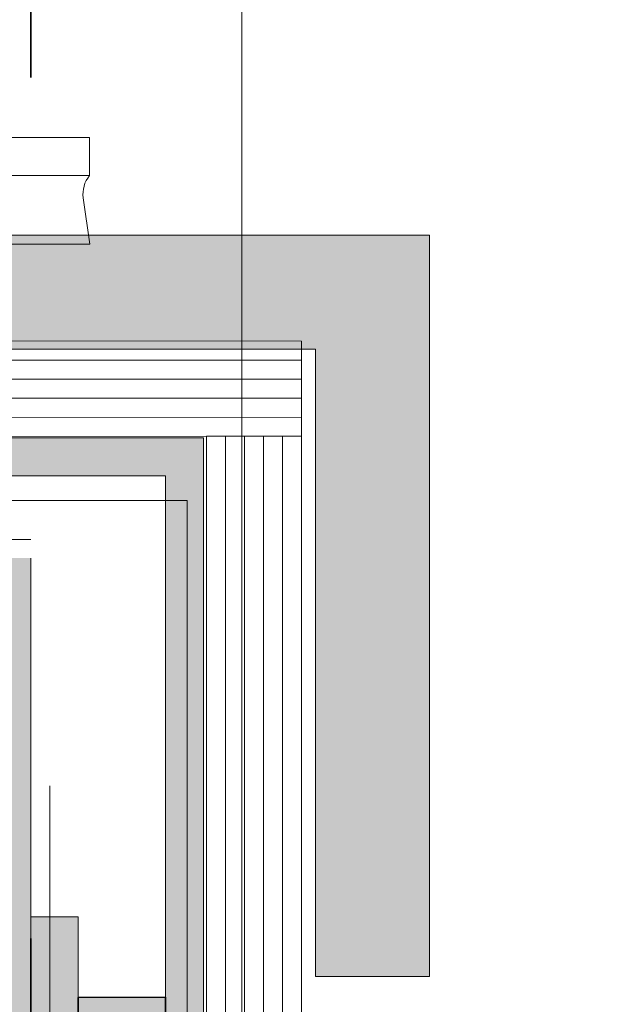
# Model space of a CAD drawing. Header units: metres. Extents: x 1316.5 to 1415.3, y -94.1 to -52.
# Tile 89 of 256: x 1342.7696 to 1342.8008, y -55.1801 to -55.1283. Entities that reach past the tile are written whole.
import ezdxf

# ---------------------------------------------------------------- set-up
doc = ezdxf.new("R2010")
doc.units = ezdxf.units.M
doc.linetypes.add('AUSGEZOGEN', pattern=[0])
doc.linetypes.add('STRICHPUNKT2_S5', pattern=[0.09999999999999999, 0.07, -0.01, 0.01, -0.01])
for name, color, linetype, lineweight in [('XR$11$Achsen', 4, 'AUSGEZOGEN', 13), ('XR$11$Ansicht', 1, 'AUSGEZOGEN', 50), ('XR$11$V5', 7, 'AUSGEZOGEN', 13), ('XR$11$Wand', 1, 'AUSGEZOGEN', 50), ('XR$12$DETAIL', 7, 'AUSGEZOGEN', 25), ('XR$13$Muster', 4, 'AUSGEZOGEN', 13), ('XR$9$5', 7, 'AUSGEZOGEN', 13), ('XR$9$Achsen', 4, 'AUSGEZOGEN', 13), ('XR$9$Design', 4, 'AUSGEZOGEN', 13), ('XR$9$Dichtband', 251, 'AUSGEZOGEN', 13), ('XR$9$L035', 4, 'AUSGEZOGEN', 13), ('XR$9$Möblierung', 4, 'AUSGEZOGEN', 13), ('XR$9$V5', 7, 'AUSGEZOGEN', 13)]:
    doc.layers.add(name, color=color, linetype=linetype, lineweight=lineweight)

# ---------------------------------------------------------------- blocks, each defined once
blk = doc.blocks.new('MUSTERELEMENT_62')
at = {"layer": 'XR$9$Design', "color": 4, "linetype": 'AUSGEZOGEN', "lineweight": 13, "transparency": 33554687}
for p, q in [((1342.784391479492, -55.14620837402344), (1342.696263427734, -55.14616125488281)), ((1342.784390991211, -55.14720837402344), (1342.696262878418, -55.14716125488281)), ((1342.784390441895, -55.14820837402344), (1342.696262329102, -55.14816125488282)), ((1342.784389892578, -55.14920837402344), (1342.69626184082, -55.14916125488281)), ((1342.784389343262, -55.15020837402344), (1342.608133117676, -55.15011419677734))]:
    blk.add_line(p, q, dxfattribs=at)
for points in [[(1342.784392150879, -55.14520837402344), (1342.78439205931, -55.1452083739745), (1342.608135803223, -55.14511419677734)], [(1342.784392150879, -55.14520837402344), (1342.784390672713, -55.14784078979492), (1342.784389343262, -55.15020837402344)]]:
    blk.add_lwpolyline(points, dxfattribs=at)
blk = doc.blocks.new('MUSTERELEMENT_63')
at = {"layer": 'XR$9$Design', "color": 4, "linetype": 'AUSGEZOGEN', "lineweight": 13, "transparency": 33554687}
for p, q in [((1342.779389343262, -55.15020440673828), (1342.779389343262, -55.32937719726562)), ((1342.779389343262, -55.15020440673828), (1342.784389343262, -55.15020440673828)), ((1342.780389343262, -55.15020440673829), (1342.780389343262, -55.23979077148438)), ((1342.781389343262, -55.15020440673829), (1342.781389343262, -55.23979077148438)), ((1342.782389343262, -55.15020440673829), (1342.782389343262, -55.23979077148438)), ((1342.783389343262, -55.15020440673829), (1342.783389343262, -55.23979077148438)), ((1342.784389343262, -55.15020440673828), (1342.784389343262, -55.32937719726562))]:
    blk.add_line(p, q, dxfattribs=at)
blk = doc.blocks.new('COMPLEXOBJECT_122')
at = {"layer": 'XR$9$Design', "color": 7, "linetype": 'AUSGEZOGEN', "lineweight": 13, "transparency": 33554687}
for p, q in [((1342.608133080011, -55.15028738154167), (1342.779241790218, -55.15028738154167)), ((1342.779241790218, -55.26562743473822), (1342.779241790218, -55.15028738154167)), ((1342.779241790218, -55.26562743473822), (1342.779241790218, -55.15028738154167)), ((1342.610133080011, -55.15228738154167), (1342.777241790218, -55.15228738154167)), ((1342.777241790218, -55.15228738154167), (1342.777241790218, -55.26562743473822))]:
    blk.add_line(p, q, dxfattribs=at)
blk = doc.blocks.new('A$C05AD05B0_2')
at = {"layer": 'XR$9$5', "color": 1, "linetype": 'AUSGEZOGEN', "transparency": 33554687}
for p, q in [((-2.858596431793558, 3.108819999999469), (-2.858596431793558, 8.137866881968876)), ((-2.858596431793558, 8.137866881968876), (-1.858592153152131, 8.137866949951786)), ((-1.858592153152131, 3.108820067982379), (-1.858592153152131, 8.137866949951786)), ((-1.271207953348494, 7.97152157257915), (-0.05859215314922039, 8.146343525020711)), ((-0.05859215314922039, 2.814671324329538), (-0.05859215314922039, 8.146343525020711))]:
    blk.add_line(p, q, dxfattribs=at)
blk.add_arc((-1.378229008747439, 8.713850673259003), 0.7500040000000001, 230.1723208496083, 278.2037653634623, dxfattribs=at)
blk = doc.blocks.new('COMPLEXOBJECT_123')
at = {"layer": 'XR$9$Dichtband', "true_color": 0x737373, "transparency": 33554687}
blk.add_hatch(color=8, dxfattribs=at).paths.add_polyline_path([(1342.772647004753, -55.17972228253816), (1342.772647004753, -55.2197221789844), (1342.777241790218, -55.21971458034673), (1342.777241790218, -55.17971468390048)])
at = {"layer": 'XR$9$L035', "color": 30, "linetype": 'AUSGEZOGEN', "lineweight": 35, "transparency": 33554687}
for p, q in [((1342.772647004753, -55.17972228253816), (1342.777241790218, -55.17971468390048)), ((1342.772647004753, -55.17972228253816), (1342.772647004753, -55.2197221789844)), ((1342.777241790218, -55.17971468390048), (1342.777241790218, -55.21971458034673)), ((1342.777241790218, -55.21971458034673), (1342.772647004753, -55.2197221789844))]:
    blk.add_line(p, q, dxfattribs=at)

msp = doc.modelspace()

# ---------------------------------------------------------------- hatches: boundary and pattern name
at = {"layer": 'XR$13$Muster', "linetype": 'AUSGEZOGEN', "lineweight": 13, "transparency": 33554687}
h = msp.add_hatch(dxfattribs=at)
h.set_pattern_fill('MUSTER', color=52, scale=0.03375000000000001, style=0, pattern_type=2)
h.set_pattern_definition([(0, (0.06750000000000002, 0.06750000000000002), (0.03375000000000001, 0.03375000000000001), [0.03375000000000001, -0.03375000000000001]), (90, (0.06750000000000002, 0.06750000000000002), (-0.03375, 0.03375000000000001), [0.03375000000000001, -0.03375000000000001])])
h.paths.add_polyline_path([(1342.770147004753, -55.15661222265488), (1342.620147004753, -55.15661222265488), (1342.620147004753, -61.92506224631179), (1342.620164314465, -61.92506224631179), (1342.620164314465, -61.9126999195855), (1342.770147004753, -61.9126999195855)], flags=0)
at = {"layer": 'XR$9$Möblierung', "linetype": 'AUSGEZOGEN', "lineweight": 25, "transparency": 33554687}
for points in [[(1342.578175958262, -55.31794538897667), (1342.578175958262, -55.12613509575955), (1342.631817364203, -55.12793488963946), (1342.65446836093, -55.14561884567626), (1342.785134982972, -55.14561884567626), (1342.785134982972, -55.17861884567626), (1342.791134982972, -55.17861884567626), (1342.791134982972, -55.13961884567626), (1342.656953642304, -55.13961884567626), (1342.633913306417, -55.12158086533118), (1342.572175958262, -55.11946884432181), (1342.572175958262, -55.31794538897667)], [(1342.608133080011, -55.25120759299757), (1342.610133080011, -55.25120759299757), (1342.610133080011, -55.15228738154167), (1342.777241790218, -55.15228738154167), (1342.777241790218, -55.26562743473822), (1342.779241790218, -55.26562743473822), (1342.779241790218, -55.15028738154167), (1342.608133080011, -55.15028738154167)], [(1342.772647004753, -55.3296782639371), (1342.772647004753, -55.17547814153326), (1342.770147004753, -55.17547814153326), (1342.770147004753, -55.33210618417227), (1342.94149691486, -55.33223865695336), (1342.94149691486, -55.32973758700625)]]:
    msp.add_hatch(color=253, dxfattribs=at).paths.add_polyline_path(points)

# ---------------------------------------------------------------- linework, layer by layer
at = {"layer": 'XR$11$Achsen', "color": 35, "linetype": 'STRICHPUNKT2_S5', "lineweight": 35, "transparency": 33554687}
msp.add_line((1342.770147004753, -53.57662071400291), (1342.770147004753, -65.64917142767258), dxfattribs=at)
at = {"layer": 'XR$11$Ansicht', "color": 4, "linetype": 'AUSGEZOGEN', "lineweight": 13, "transparency": 33554687}
msp.add_line((1342.620147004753, -55.15562873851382), (1342.770147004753, -55.15562873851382), dxfattribs=at)
at = {"layer": 'XR$11$V5', "linetype": 'AUSGEZOGEN', "transparency": 33554687}
for points in [[(1342.781248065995, -55.18201525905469), (1342.781248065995, -55.12443167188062), (1342.601165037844, -55.11839816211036), (1342.601165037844, -55.25399640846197)], [(1343.117905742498, -55.333936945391), (1342.771175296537, -55.333936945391), (1342.771147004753, -55.16859578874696)]]:
    msp.add_lwpolyline(points, dxfattribs=at)
at = {"layer": 'XR$11$V5', "transparency": 33554687}
msp.add_lwpolyline([(1342.77837140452, -55.24422612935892), (1342.77837140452, -55.15358466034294), (1342.618703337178, -55.15358466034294), (1342.61870985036, -55.21203146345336)], dxfattribs=at)
at = {"layer": 'XR$11$Wand', "color": 3, "linetype": 'AUSGEZOGEN', "lineweight": 13, "transparency": 33554687}
msp.add_line((1342.770147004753, -63.22506224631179), (1342.770147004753, -55.15661222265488), dxfattribs=at)
at = {"layer": 'XR$12$DETAIL', "color": 3, "linetype": 'STRICHPUNKT2_S5', "lineweight": 25, "transparency": 33554687}
msp.add_circle((1342.962155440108, -55.27094156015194), 0.9753576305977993, dxfattribs=at)
at = {"layer": 'XR$9$Achsen', "color": 4, "linetype": 'STRICHPUNKT2_S5', "lineweight": 35, "transparency": 33554687}
msp.add_line((1342.770147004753, -55.53132197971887), (1342.770147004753, -54.73630218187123), dxfattribs=at)
at = {"layer": 'XR$9$V5', "color": 7, "linetype": 'AUSGEZOGEN', "transparency": 33554687}
for p, q in [((1342.656953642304, -55.13961884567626), (1342.791134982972, -55.13961884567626)), ((1342.791134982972, -55.17861884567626), (1342.791134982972, -55.13961884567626)), ((1342.65446836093, -55.14561884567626), (1342.785134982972, -55.14561884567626)), ((1342.785134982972, -55.17861884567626), (1342.785134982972, -55.14561884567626)), ((1342.785134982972, -55.17861884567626), (1342.791134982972, -55.17861884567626))]:
    msp.add_line(p, q, dxfattribs=at)
at = {"layer": 'XR$9$V5', "color": 7, "transparency": 33554687}
for p, q in [((1342.770147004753, -55.17547814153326), (1342.770147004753, -55.3323138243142)), ((1342.770147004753, -55.17547814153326), (1342.772647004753, -55.17547814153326)), ((1342.772647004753, -55.17547814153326), (1342.772647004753, -55.3296782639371))]:
    msp.add_line(p, q, dxfattribs=at)

# ---------------------------------------------------------------- block references
at = {"layer": 'XR$9$Design', "color": 4, "linetype": 'AUSGEZOGEN', "lineweight": 13, "transparency": 33554687}
for name in ['MUSTERELEMENT_62', 'MUSTERELEMENT_63']:
    msp.add_blockref(name, (0, 0), dxfattribs=at)
at = {"layer": 'XR$9$Design', "color": 7, "linetype": 'AUSGEZOGEN', "lineweight": 13, "transparency": 33554687}
msp.add_blockref('COMPLEXOBJECT_122', (0, 0), dxfattribs=at)
at = {"layer": 'XR$9$Dichtband', "transparency": 33554687}
msp.add_blockref('COMPLEXOBJECT_123', (0, 0), dxfattribs=at)
at = {"layer": 'XR$9$V5', "color": 7, "linetype": 'AUSGEZOGEN', "lineweight": 13, "transparency": 33554687, "xscale": 0.002, "yscale": 0.002, "zscale": 0.002, "rotation": 270}
msp.add_blockref('A$C05AD05B0_2', (1342.756963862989, -55.14021048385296), dxfattribs=at)

doc.saveas('drawing.dxf')
